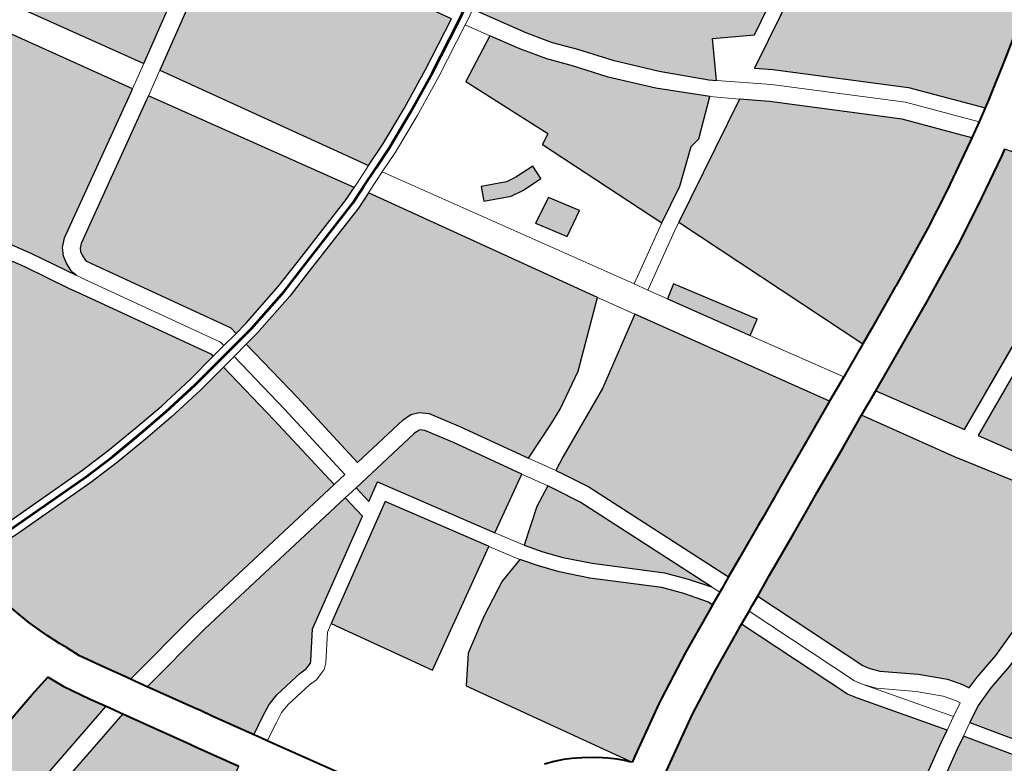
# Model space of a CAD drawing. Header units: metres. Extents: x 149090 to 149776, y 485756 to 486362.
# Tile 59 of 93: x 149588.63 to 149598.54, y 486302.52 to 486310.01. Entities that reach past the tile are written whole.
import ezdxf

# ---------------------------------------------------------------- set-up
doc = ezdxf.new("R2010")
doc.units = ezdxf.units.M
doc.header["$MEASUREMENT"] = 0
for name, color, linetype, lineweight in [('WVB-pen-brm-dik 018', 6, 'Continuous', 13), ('WVB-pen-brm-dik 050', 6, 'Continuous', 53), ('WVB-pen-dik 035', 1, 'Continuous', 40), ('WVB-raster-20%', 254, 'Continuous', 30), ('WVB-raster-60%', 253, 'Continuous', 30)]:
    doc.layers.add(name, color=color, linetype=linetype, lineweight=lineweight)

# ---------------------------------------------------------------- blocks, each defined once
blk = doc.blocks.new('INZET')
at = {"layer": 'WVB-raster-20%', "extrusion": (0, 0, -1)}
for points in [[(0.07419, -0.05878), (0.071844, -0.05737), (0.070451, -0.056572), (0.068994, -0.055675), (0.067576, -0.054693), (0.067216, -0.054444), (0.067969, -0.053362), (0.068353, -0.052817), (0.068668, -0.052384), (0.068833, -0.052136), (0.069033, -0.052253), (0.069289, -0.052405), (0.069631, -0.052609), (0.070106, -0.052891), (0.07071, -0.053253), (0.070813, -0.053315), (0.071211, -0.053554), (0.072694, -0.054424), (0.073621, -0.054984), (0.07454, -0.055522), (0.075524, -0.056107), (0.07571, -0.056216)], [(0.071674, -0.063069), (0.071193, -0.062882), (0.070428, -0.062543), (0.069624, -0.06215), (0.068604, -0.061617), (0.069156, -0.060659), (0.069525, -0.059934), (0.069809, -0.059222), (0.070046, -0.058595), (0.070107, -0.0584), (0.071522, -0.059334), (0.071688, -0.059084), (0.070201, -0.058103), (0.070258, -0.057923), (0.070547, -0.05703), (0.071667, -0.057672), (0.074004, -0.059077)], [(0.064962, -0.065702), (0.064544, -0.064967), (0.063808, -0.06539), (0.062728, -0.064798), (0.061731, -0.06407), (0.061634, -0.06405), (0.061411, -0.06405), (0.061361, -0.06405), (0.061293, -0.064016), (0.060163, -0.063382), (0.060204, -0.063354), (0.060893, -0.062964), (0.063321, -0.061578), (0.063114, -0.061187), (0.063344, -0.060958), (0.064055, -0.060694), (0.064629, -0.060602), (0.064974, -0.06059), (0.065548, -0.06059), (0.066645, -0.060773), (0.067026, -0.061041), (0.067676, -0.061433), (0.068147, -0.061705), (0.067533, -0.062714), (0.067224, -0.063172), (0.066889, -0.063575), (0.066434, -0.06417), (0.065798, -0.064888), (0.065083, -0.065603)], [(0.067514, -0.067416), (0.066792, -0.067021), (0.066145, -0.0665), (0.065933, -0.06646), (0.065259, -0.06589), (0.066053, -0.065128), (0.066705, -0.064393), (0.067163, -0.063793), (0.067505, -0.063382), (0.067828, -0.062903), (0.068171, -0.062339), (0.069101, -0.062812), (0.068355, -0.064618), (0.068567, -0.064738)], [(0.089032, -0.070577), (0.08707, -0.070102), (0.083814, -0.069304), (0.082266, -0.068922), (0.082445, -0.068618), (0.082744, -0.068093), (0.082884, -0.06777), (0.082886, -0.067766), (0.082964, -0.067784), (0.083355, -0.067875), (0.084188, -0.068083), (0.085087, -0.068297), (0.085851, -0.068484), (0.086694, -0.068693), (0.087669, -0.06893), (0.088328, -0.069091), (0.088545, -0.069144), (0.089218, -0.069307), (0.089333, -0.069335), (0.089351, -0.069339)], [(0.080168, -0.071101), (0.079791, -0.070898), (0.079564, -0.07078), (0.079326, -0.070709), (0.078688, -0.070627), (0.078545, -0.070627), (0.078473, -0.070604), (0.078407, -0.070582), (0.078369, -0.070548), (0.077969, -0.070042), (0.075845, -0.068768), (0.075914, -0.068265), (0.079743, -0.068793), (0.081362, -0.069078), (0.080828, -0.06998), (0.080765, -0.070088), (0.080635, -0.070315), (0.080183, -0.071076)], [(0.082182, -0.072277), (0.080778, -0.071444), (0.08124, -0.070667), (0.08137, -0.07044), (0.081431, -0.070336), (0.082081, -0.069237), (0.08373, -0.069644), (0.085241, -0.070014), (0.08346, -0.071089), (0.082796, -0.071506), (0.082685, -0.071591), (0.082595, -0.071676), (0.082504, -0.071777), (0.0824, -0.071906), (0.082336, -0.072018)], [(0.071367, -0.080644), (0.06895, -0.079208), (0.068707, -0.07907), (0.069812, -0.077506), (0.069929, -0.077323), (0.070858, -0.074943), (0.071093, -0.075054), (0.071801, -0.07539), (0.072708, -0.075852), (0.072796, -0.075901), (0.073795, -0.076484), (0.07382, -0.076498), (0.073773, -0.07657), (0.073557, -0.076939), (0.073187, -0.077584), (0.072932, -0.078017), (0.072625, -0.078539), (0.072574, -0.078625), (0.072163, -0.079329), (0.071975, -0.079626), (0.07191, -0.079727), (0.071802, -0.079897)], [(0.067238, -0.081145), (0.064994, -0.079877), (0.062732, -0.078896), (0.063725, -0.077311), (0.066308, -0.078526), (0.066941, -0.078741), (0.067501, -0.078883), (0.067915, -0.079026), (0.068243, -0.07921), (0.067495, -0.080311), (0.067322, -0.080657), (0.067246, -0.080846), (0.067238, -0.081138)], [(0.070035, -0.082903), (0.069552, -0.082645), (0.06935, -0.082566), (0.069143, -0.082523), (0.068894, -0.082491), (0.068566, -0.082437), (0.068359, -0.082378), (0.068192, -0.082315), (0.068065, -0.082228), (0.067926, -0.082104), (0.067758, -0.081929), (0.067644, -0.081754), (0.067596, -0.08159), (0.067545, -0.081363), (0.067538, -0.081137), (0.067545, -0.080908), (0.067596, -0.08078), (0.067754, -0.080463), (0.068505, -0.079358), (0.068775, -0.079511), (0.071191, -0.080946), (0.070649, -0.08188), (0.070558, -0.082036), (0.070068, -0.082847)]]:
    blk.add_hatch(color=256, dxfattribs=at).paths.add_polyline_path(points)
at = {"layer": 'WVB-raster-20%'}
for points in [[(-0.077761, -0.06148), (-0.078248, -0.060594), (-0.07907, -0.059238), (-0.079043, -0.059221), (-0.078674, -0.059002), (-0.078529, -0.058905), (-0.078424, -0.058824), (-0.078216, -0.058644), (-0.077928, -0.058312), (-0.077796, -0.058161), (-0.077577, -0.057816), (-0.077435, -0.057539), (-0.077374, -0.057429), (-0.077308, -0.057325), (-0.077249, -0.057246), (-0.077144, -0.05713), (-0.077003, -0.057006), (-0.076845, -0.056885), (-0.076288, -0.056554), (-0.076183, -0.056492), (-0.076183, -0.056492), (-0.074666, -0.059066), (-0.074742, -0.059112), (-0.077518, -0.060731), (-0.077661, -0.060863), (-0.077744, -0.061018), (-0.077777, -0.061172), (-0.077787, -0.061348), (-0.077776, -0.061405)], [(-0.079938, -0.064761), (-0.081695, -0.064754), (-0.082495, -0.064733), (-0.083052, -0.064718), (-0.083128, -0.06442), (-0.083169, -0.064267), (-0.083295, -0.063992), (-0.083202, -0.063424), (-0.083123, -0.063009), (-0.083054, -0.062663), (-0.083032, -0.062584), (-0.082965, -0.062368), (-0.082843, -0.062024), (-0.082723, -0.061792), (-0.082651, -0.061682), (-0.082563, -0.061548), (-0.08241, -0.061369), (-0.082314, -0.06126), (-0.082202, -0.061156), (-0.082064, -0.061043), (-0.0819, -0.06092), (-0.081716, -0.060808), (-0.081582, -0.060731), (-0.081216, -0.060524), (-0.080494, -0.06013), (-0.080389, -0.060073), (-0.080283, -0.060015), (-0.079689, -0.059609), (-0.079336, -0.059398), (-0.079328, -0.059392), (-0.078507, -0.060746), (-0.078022, -0.061628), (-0.077933, -0.061786), (-0.076449, -0.064359), (-0.076442, -0.064404), (-0.077093, -0.064518), (-0.077874, -0.064622), (-0.078546, -0.064684), (-0.079265, -0.064738)], [(-0.075802, -0.064292), (-0.075824, -0.064141), (-0.077368, -0.061463), (-0.077429, -0.061357), (-0.077435, -0.061323), (-0.077429, -0.061219), (-0.077412, -0.06114), (-0.07738, -0.061081), (-0.077308, -0.061014), (-0.074564, -0.059413), (-0.074488, -0.059368), (-0.072164, -0.06326), (-0.072432, -0.063366), (-0.073973, -0.063833), (-0.074565, -0.064013), (-0.075524, -0.064243)], [(-0.072435, -0.069738), (-0.073193, -0.068432), (-0.073553, -0.067852), (-0.073707, -0.067715), (-0.073866, -0.067656), (-0.074058, -0.067656), (-0.0753, -0.067827), (-0.075538, -0.066061), (-0.075757, -0.064588), (-0.075463, -0.064537), (-0.074486, -0.064303), (-0.073886, -0.06412), (-0.072334, -0.063649), (-0.071992, -0.063515), (-0.069438, -0.067897), (-0.070612, -0.068879), (-0.071349, -0.069302), (-0.071644, -0.069431)], [(-0.060863, -0.069272), (-0.061885, -0.068047), (-0.063908, -0.066179), (-0.064194, -0.065944), (-0.062567, -0.065052), (-0.061607, -0.06435), (-0.061411, -0.06435), (-0.06129, -0.06435), (-0.061152, -0.064281), (-0.059884, -0.063569), (-0.05966, -0.06372), (-0.059332, -0.06394), (-0.058597, -0.064549), (-0.058222, -0.064889), (-0.057579, -0.065613), (-0.056932, -0.066453), (-0.05722, -0.0667), (-0.057714, -0.067084), (-0.058188, -0.067454), (-0.058776, -0.067883), (-0.05929, -0.068248), (-0.059943, -0.068687), (-0.060718, -0.069184)], [(-0.081552, -0.068756), (-0.08158, -0.068708), (-0.081839, -0.068267), (-0.082117, -0.06778), (-0.08224, -0.067495), (-0.082303, -0.067345), (-0.082417, -0.067074), (-0.082565, -0.066648), (-0.082671, -0.066248), (-0.082766, -0.065875), (-0.082944, -0.065175), (-0.082981, -0.06502), (-0.082503, -0.065033), (-0.081699, -0.065054), (-0.07992, -0.065061), (-0.079249, -0.065038), (-0.078521, -0.064983), (-0.077841, -0.064921), (-0.077047, -0.064815), (-0.076398, -0.064701), (-0.076182, -0.066152), (-0.075943, -0.067916), (-0.079797, -0.068448)], [(-0.068988, -0.06528), (-0.069412, -0.065269), (-0.06968, -0.065226), (-0.070188, -0.06499), (-0.070061, -0.064718), (-0.069592, -0.064936), (-0.069384, -0.064969), (-0.06898, -0.06498)], [(-0.069228, -0.066542), (-0.069595, -0.065951), (-0.069086, -0.065679), (-0.068725, -0.066258)], [(-0.065612, -0.071734), (-0.067223, -0.067599), (-0.064802, -0.066275), (-0.064337, -0.066667), (-0.062357, -0.068496), (-0.061427, -0.069612), (-0.061495, -0.069653), (-0.062455, -0.070189), (-0.063203, -0.070587), (-0.064396, -0.071168), (-0.064431, -0.071184), (-0.065293, -0.071587)], [(-0.073856, -0.070577), (-0.073863, -0.070565), (-0.075195, -0.068378), (-0.075566, -0.0686), (-0.075617, -0.068224), (-0.074034, -0.068006), (-0.07393, -0.068006), (-0.073891, -0.06802), (-0.073823, -0.06808), (-0.073493, -0.068612), (-0.072733, -0.069921)], [(-0.067369, -0.070294), (-0.068302, -0.068729), (-0.06803, -0.068555), (-0.067065, -0.070106)], [(-0.070527, -0.074014), (-0.071782, -0.070911), (-0.072047, -0.070406), (-0.072132, -0.070261), (-0.071846, -0.070113), (-0.07041, -0.06945), (-0.06902, -0.068603), (-0.066822, -0.072293), (-0.067432, -0.072576), (-0.068378, -0.073014), (-0.06862, -0.073128), (-0.068729, -0.07318), (-0.069264, -0.073433), (-0.069428, -0.073508), (-0.070127, -0.073826)], [(-0.076479, -0.07211), (-0.077601, -0.070171), (-0.075297, -0.068789), (-0.074119, -0.070722), (-0.074115, -0.070729)], [(-0.064934, -0.074328), (-0.065942, -0.072658), (-0.064998, -0.072222), (-0.064135, -0.071818), (-0.064095, -0.0718), (-0.062886, -0.071211), (-0.06212, -0.070804), (-0.061144, -0.070258), (-0.061014, -0.07018), (-0.060673, -0.070664), (-0.060117, -0.071636), (-0.059931, -0.072015)], [(-0.070919, -0.073978), (-0.071215, -0.073581), (-0.071532, -0.073207), (-0.07261, -0.072208), (-0.073025, -0.07177), (-0.073287, -0.071446), (-0.073519, -0.071122), (-0.073521, -0.071118), (-0.072859, -0.070629), (-0.072443, -0.070421), (-0.072354, -0.070576), (-0.0721, -0.071058)], [(-0.074261, -0.075945), (-0.076103, -0.07276), (-0.075695, -0.07225), (-0.075014, -0.071826), (-0.074295, -0.071457), (-0.073756, -0.071306), (-0.073526, -0.071628), (-0.073251, -0.071968), (-0.072821, -0.072422), (-0.071749, -0.073415), (-0.07145, -0.073768), (-0.071148, -0.074197), (-0.071116, -0.074291), (-0.071204, -0.074332), (-0.07211, -0.074761), (-0.073037, -0.075234), (-0.073143, -0.075293), (-0.074148, -0.075879), (-0.074235, -0.07593)], [(-0.063443, -0.076798), (-0.064778, -0.074586), (-0.059797, -0.072283), (-0.059359, -0.073298), (-0.058887, -0.074698), (-0.059435, -0.074963), (-0.062445, -0.076348)], [(-0.067853, -0.078634), (-0.067922, -0.078497), (-0.068111, -0.078239), (-0.068533, -0.077817), (-0.069131, -0.077317), (-0.069274, -0.07714), (-0.069346, -0.077028), (-0.070268, -0.074666), (-0.069833, -0.074462), (-0.069138, -0.074145), (-0.068969, -0.074068), (-0.06843, -0.073812), (-0.068321, -0.073761), (-0.068082, -0.073648), (-0.067138, -0.073211), (-0.066462, -0.072897), (-0.065414, -0.074658), (-0.064231, -0.076503), (-0.063912, -0.077012), (-0.066439, -0.078201), (-0.06704, -0.078405), (-0.067602, -0.078547)]]:
    blk.add_hatch(color=256, dxfattribs=at).paths.add_polyline_path(points)
at = {"layer": 'WVB-pen-brm-dik 018'}
for p, q in [((-0.07419, -0.05878), (-0.07571, -0.056216)), ((-0.076183, -0.056492), (-0.074666, -0.059066)), ((-0.071844, -0.05737), (-0.07419, -0.05878)), ((-0.074004, -0.059077), (-0.071667, -0.057672)), ((-0.074666, -0.059066), (-0.07419, -0.05878)), ((-0.07419, -0.05878), (-0.074666, -0.059066)), ((-0.074666, -0.059066), (-0.074742, -0.059112)), ((-0.078248, -0.060594), (-0.07907, -0.059238)), ((-0.074742, -0.059112), (-0.077518, -0.060731)), ((-0.074004, -0.059077), (-0.074488, -0.059368)), ((-0.074488, -0.059368), (-0.074004, -0.059077)), ((-0.071674, -0.063069), (-0.074004, -0.059077)), ((-0.079328, -0.059392), (-0.078507, -0.060746)), ((-0.077308, -0.061014), (-0.074564, -0.059413)), ((-0.074564, -0.059413), (-0.074488, -0.059368)), ((-0.074488, -0.059368), (-0.072164, -0.06326)), ((-0.077761, -0.06148), (-0.078248, -0.060594)), ((-0.078507, -0.060746), (-0.078022, -0.061628)), ((-0.077518, -0.060731), (-0.077661, -0.060863)), ((-0.077744, -0.061018), (-0.077777, -0.061172)), ((-0.077661, -0.060863), (-0.077744, -0.061018)), ((-0.07738, -0.061081), (-0.077308, -0.061014)), ((-0.077777, -0.061172), (-0.077787, -0.061348)), ((-0.077435, -0.061323), (-0.077429, -0.061219)), ((-0.077429, -0.061219), (-0.077412, -0.06114)), ((-0.077412, -0.06114), (-0.07738, -0.061081)), ((-0.077787, -0.061348), (-0.077776, -0.061405)), ((-0.077776, -0.061405), (-0.077761, -0.06148)), ((-0.077429, -0.061357), (-0.077435, -0.061323)), ((-0.077368, -0.061463), (-0.077429, -0.061357)), ((-0.078022, -0.061628), (-0.077933, -0.061786)), ((-0.077672, -0.061637), (-0.077761, -0.06148)), ((-0.077761, -0.06148), (-0.077672, -0.061637)), ((-0.07616, -0.064258), (-0.077672, -0.061637)), ((-0.077672, -0.061637), (-0.07616, -0.064258)), ((-0.075824, -0.064141), (-0.077368, -0.061463)), ((-0.077933, -0.061786), (-0.076449, -0.064359)), ((-0.068364, -0.06183), (-0.068453, -0.061876)), ((-0.068147, -0.061705), (-0.068364, -0.06183)), ((-0.067533, -0.062714), (-0.068147, -0.061705)), ((-0.068453, -0.061876), (-0.069488, -0.062418)), ((-0.068453, -0.061876), (-0.068171, -0.062339)), ((-0.068171, -0.062339), (-0.068453, -0.061876)), ((-0.069488, -0.062418), (-0.070301, -0.062815)), ((-0.069101, -0.062812), (-0.068171, -0.062339)), ((-0.068171, -0.062339), (-0.067828, -0.062903)), ((-0.070301, -0.062815), (-0.071077, -0.063159)), ((-0.068355, -0.064618), (-0.069101, -0.062812)), ((-0.067224, -0.063172), (-0.067533, -0.062714)), ((-0.067828, -0.062903), (-0.067505, -0.063382)), ((-0.072164, -0.06326), (-0.072067, -0.063222)), ((-0.072067, -0.063222), (-0.071674, -0.063069)), ((-0.071077, -0.063159), (-0.071522, -0.063332)), ((-0.066889, -0.063575), (-0.067224, -0.063172)), ((-0.071522, -0.063332), (-0.071957, -0.063502)), ((-0.068679, -0.068098), (-0.071522, -0.063332)), ((-0.071522, -0.063332), (-0.068679, -0.068098)), ((-0.067505, -0.063382), (-0.067163, -0.063793)), ((-0.071957, -0.063502), (-0.071992, -0.063515)), ((-0.071992, -0.063515), (-0.069438, -0.067897)), ((-0.066434, -0.06417), (-0.066889, -0.063575)), ((-0.067163, -0.063793), (-0.066705, -0.064393)), ((-0.075802, -0.064292), (-0.075824, -0.064141)), ((-0.065798, -0.064888), (-0.066434, -0.06417)), ((-0.076449, -0.064359), (-0.076442, -0.064404)), ((-0.076442, -0.064404), (-0.076146, -0.064352)), ((-0.076146, -0.064352), (-0.07616, -0.064258)), ((-0.07616, -0.064258), (-0.076146, -0.064352)), ((-0.076146, -0.064352), (-0.075802, -0.064292)), ((-0.066705, -0.064393), (-0.066053, -0.065128)), ((-0.075757, -0.064588), (-0.076102, -0.064649)), ((-0.075538, -0.066061), (-0.075757, -0.064588)), ((-0.076102, -0.064649), (-0.076398, -0.064701)), ((-0.076398, -0.064701), (-0.076182, -0.066152)), ((-0.075884, -0.06611), (-0.076102, -0.064649)), ((-0.076102, -0.064649), (-0.075884, -0.06611)), ((-0.070061, -0.064718), (-0.070188, -0.06499)), ((-0.069592, -0.064936), (-0.070061, -0.064718)), ((-0.068567, -0.064738), (-0.068355, -0.064618)), ((-0.067514, -0.067416), (-0.068567, -0.064738)), ((-0.062728, -0.064798), (-0.063808, -0.06539)), ((-0.070188, -0.06499), (-0.06968, -0.065226)), ((-0.069384, -0.064969), (-0.069592, -0.064936)), ((-0.06898, -0.06498), (-0.069384, -0.064969)), ((-0.068988, -0.06528), (-0.06898, -0.06498)), ((-0.065083, -0.065603), (-0.065798, -0.064888)), ((-0.064544, -0.064967), (-0.064962, -0.065702)), ((-0.063808, -0.06539), (-0.064544, -0.064967)), ((-0.066053, -0.065128), (-0.065259, -0.06589)), ((-0.064194, -0.065944), (-0.062567, -0.065052)), ((-0.06968, -0.065226), (-0.069412, -0.065269)), ((-0.069412, -0.065269), (-0.068988, -0.06528)), ((-0.064962, -0.065702), (-0.065083, -0.065603)), ((-0.069086, -0.065679), (-0.069595, -0.065951)), ((-0.068725, -0.066258), (-0.069086, -0.065679)), ((-0.064962, -0.065702), (-0.064105, -0.066405)), ((-0.064105, -0.066405), (-0.064962, -0.065702)), ((-0.069595, -0.065951), (-0.069228, -0.066542)), ((-0.065259, -0.06589), (-0.065933, -0.06646)), ((-0.064802, -0.066275), (-0.065259, -0.06589)), ((-0.065259, -0.06589), (-0.064802, -0.066275)), ((-0.063908, -0.066179), (-0.064194, -0.065944)), ((-0.076182, -0.066152), (-0.075943, -0.067916)), ((-0.075646, -0.067875), (-0.075884, -0.06611)), ((-0.075884, -0.06611), (-0.075646, -0.067875)), ((-0.0753, -0.067827), (-0.075538, -0.066061)), ((-0.061885, -0.068047), (-0.063908, -0.066179)), ((-0.069228, -0.066542), (-0.068725, -0.066258)), ((-0.067223, -0.067599), (-0.064802, -0.066275)), ((-0.064802, -0.066275), (-0.064337, -0.066667)), ((-0.066145, -0.0665), (-0.066792, -0.067021)), ((-0.065933, -0.06646), (-0.066145, -0.0665)), ((-0.064105, -0.066405), (-0.062103, -0.068255)), ((-0.062103, -0.068255), (-0.064105, -0.066405)), ((-0.064337, -0.066667), (-0.062357, -0.068496)), ((-0.066792, -0.067021), (-0.067514, -0.067416)), ((-0.067514, -0.067416), (-0.068679, -0.068098)), ((-0.068679, -0.068098), (-0.067514, -0.067416)), ((-0.074058, -0.067656), (-0.0753, -0.067827)), ((-0.073866, -0.067656), (-0.074058, -0.067656)), ((-0.073707, -0.067715), (-0.073866, -0.067656)), ((-0.073553, -0.067852), (-0.073707, -0.067715)), ((-0.068525, -0.068356), (-0.067403, -0.067697)), ((-0.067403, -0.067697), (-0.068525, -0.068356)), ((-0.067403, -0.067697), (-0.067223, -0.067599)), ((-0.067223, -0.067599), (-0.067403, -0.067697)), ((-0.065612, -0.071734), (-0.067223, -0.067599)), ((-0.075943, -0.067916), (-0.079797, -0.068448)), ((-0.075943, -0.067916), (-0.075646, -0.067875)), ((-0.075646, -0.067875), (-0.075943, -0.067916)), ((-0.073193, -0.068432), (-0.073553, -0.067852)), ((-0.069438, -0.067897), (-0.070612, -0.068879)), ((-0.069438, -0.067897), (-0.06938, -0.067997)), ((-0.06938, -0.067997), (-0.069438, -0.067897)), ((-0.075617, -0.068224), (-0.074034, -0.068006)), ((-0.074034, -0.068006), (-0.07393, -0.068006)), ((-0.07393, -0.068006), (-0.073891, -0.06802)), ((-0.073891, -0.06802), (-0.073823, -0.06808)), ((-0.073823, -0.06808), (-0.073493, -0.068612)), ((-0.06938, -0.067997), (-0.06902, -0.068603)), ((-0.06902, -0.068603), (-0.06938, -0.067997)), ((-0.068581, -0.068262), (-0.068679, -0.068098)), ((-0.068679, -0.068098), (-0.068581, -0.068262)), ((-0.060863, -0.069272), (-0.061885, -0.068047)), ((-0.079743, -0.068793), (-0.075914, -0.068265)), ((-0.075617, -0.068224), (-0.075914, -0.068265)), ((-0.075914, -0.068265), (-0.075617, -0.068224)), ((-0.075914, -0.068265), (-0.075845, -0.068768)), ((-0.075566, -0.0686), (-0.075617, -0.068224)), ((-0.075195, -0.068378), (-0.075566, -0.0686)), ((-0.073863, -0.070565), (-0.075195, -0.068378)), ((-0.068525, -0.068356), (-0.068581, -0.068262)), ((-0.068581, -0.068262), (-0.068525, -0.068356)), ((-0.068302, -0.068729), (-0.068525, -0.068356)), ((-0.068525, -0.068356), (-0.068302, -0.068729)), ((-0.062103, -0.068255), (-0.061123, -0.069429)), ((-0.061123, -0.069429), (-0.062103, -0.068255)), ((-0.079797, -0.068448), (-0.081552, -0.068756)), ((-0.072435, -0.069738), (-0.073193, -0.068432)), ((-0.068302, -0.068729), (-0.06803, -0.068555)), ((-0.06803, -0.068555), (-0.067065, -0.070106)), ((-0.062357, -0.068496), (-0.061427, -0.069612)), ((-0.081552, -0.068756), (-0.081501, -0.068842)), ((-0.075845, -0.068768), (-0.077969, -0.070042)), ((-0.073493, -0.068612), (-0.072733, -0.069921)), ((-0.07041, -0.06945), (-0.06902, -0.068603)), ((-0.06902, -0.068603), (-0.066822, -0.072293)), ((-0.067369, -0.070294), (-0.068302, -0.068729)), ((-0.082266, -0.068922), (-0.083814, -0.069304)), ((-0.082183, -0.069063), (-0.082266, -0.068922)), ((-0.081501, -0.068842), (-0.081362, -0.069078)), ((-0.081362, -0.069078), (-0.079743, -0.068793)), ((-0.077601, -0.070171), (-0.075297, -0.068789)), ((-0.075297, -0.068789), (-0.074119, -0.070722)), ((-0.070612, -0.068879), (-0.071349, -0.069302)), ((-0.082104, -0.069197), (-0.082183, -0.069063)), ((-0.08373, -0.069644), (-0.082081, -0.069237)), ((-0.082081, -0.069237), (-0.082104, -0.069197)), ((-0.071349, -0.069302), (-0.071644, -0.069431)), ((-0.061123, -0.069429), (-0.060863, -0.069272)), ((-0.071644, -0.069431), (-0.072435, -0.069738)), ((-0.071846, -0.070113), (-0.07041, -0.06945)), ((-0.061427, -0.069612), (-0.061123, -0.069429)), ((-0.072435, -0.069738), (-0.072132, -0.070261)), ((-0.072132, -0.070261), (-0.072435, -0.069738)), ((-0.072733, -0.069921), (-0.073856, -0.070577)), ((-0.072443, -0.070421), (-0.072733, -0.069921)), ((-0.072733, -0.069921), (-0.072443, -0.070421)), ((-0.077969, -0.070042), (-0.078369, -0.070548)), ((-0.072132, -0.070261), (-0.071846, -0.070113)), ((-0.067065, -0.070106), (-0.067369, -0.070294)), ((-0.077768, -0.070271), (-0.07815, -0.070754)), ((-0.07815, -0.070754), (-0.077768, -0.070271)), ((-0.077601, -0.070171), (-0.077768, -0.070271)), ((-0.077768, -0.070271), (-0.077601, -0.070171)), ((-0.076479, -0.07211), (-0.077601, -0.070171)), ((-0.072047, -0.070406), (-0.072132, -0.070261)), ((-0.067338, -0.070346), (-0.067369, -0.070294)), ((-0.067369, -0.070294), (-0.067338, -0.070346)), ((-0.066306, -0.072055), (-0.067338, -0.070346)), ((-0.067338, -0.070346), (-0.066306, -0.072055)), ((-0.078369, -0.070548), (-0.078407, -0.070582)), ((-0.072859, -0.070629), (-0.072443, -0.070421)), ((-0.072443, -0.070421), (-0.072354, -0.070576)), ((-0.071782, -0.070911), (-0.072047, -0.070406)), ((-0.079326, -0.070709), (-0.079564, -0.07078)), ((-0.078688, -0.070627), (-0.079326, -0.070709)), ((-0.078545, -0.070627), (-0.078688, -0.070627)), ((-0.078473, -0.070604), (-0.078545, -0.070627)), ((-0.078407, -0.070582), (-0.078473, -0.070604)), ((-0.07815, -0.070754), (-0.078254, -0.070847)), ((-0.078254, -0.070847), (-0.07815, -0.070754)), ((-0.074115, -0.070729), (-0.076479, -0.07211)), ((-0.074119, -0.070722), (-0.074115, -0.070729)), ((-0.073769, -0.071288), (-0.074115, -0.070729)), ((-0.074115, -0.070729), (-0.073769, -0.071288)), ((-0.073856, -0.070577), (-0.073863, -0.070565)), ((-0.073521, -0.071118), (-0.073856, -0.070577)), ((-0.073856, -0.070577), (-0.073521, -0.071118)), ((-0.073521, -0.071118), (-0.072859, -0.070629)), ((-0.072354, -0.070576), (-0.0721, -0.071058)), ((-0.079791, -0.070898), (-0.080168, -0.071101)), ((-0.079564, -0.07078), (-0.079791, -0.070898)), ((-0.078669, -0.070927), (-0.079263, -0.071004)), ((-0.079263, -0.071004), (-0.078669, -0.070927)), ((-0.078496, -0.070927), (-0.078669, -0.070927)), ((-0.078669, -0.070927), (-0.078496, -0.070927)), ((-0.078378, -0.070888), (-0.078496, -0.070927)), ((-0.078496, -0.070927), (-0.078378, -0.070888)), ((-0.078254, -0.070847), (-0.078378, -0.070888)), ((-0.078378, -0.070888), (-0.078254, -0.070847)), ((-0.070527, -0.074014), (-0.071782, -0.070911)), ((-0.080168, -0.071101), (-0.080128, -0.071167)), ((-0.079451, -0.071059), (-0.079651, -0.071163)), ((-0.079651, -0.071163), (-0.079451, -0.071059)), ((-0.079263, -0.071004), (-0.079451, -0.071059)), ((-0.079451, -0.071059), (-0.079263, -0.071004)), ((-0.073519, -0.071122), (-0.073521, -0.071118)), ((-0.073287, -0.071446), (-0.073519, -0.071122)), ((-0.0721, -0.071058), (-0.070919, -0.073978)), ((-0.080128, -0.071167), (-0.080015, -0.071359)), ((-0.079651, -0.071163), (-0.080015, -0.071359)), ((-0.080015, -0.071359), (-0.079651, -0.071163)), ((-0.074295, -0.071457), (-0.073756, -0.071306)), ((-0.073756, -0.071306), (-0.073769, -0.071288)), ((-0.073769, -0.071288), (-0.073756, -0.071306)), ((-0.073756, -0.071306), (-0.073526, -0.071628)), ((-0.080015, -0.071359), (-0.079942, -0.071482)), ((-0.079942, -0.071482), (-0.079235, -0.072677)), ((-0.075014, -0.071826), (-0.074295, -0.071457)), ((-0.073025, -0.07177), (-0.073287, -0.071446)), ((-0.073526, -0.071628), (-0.073251, -0.071968)), ((-0.066306, -0.072055), (-0.065612, -0.071734)), ((-0.075695, -0.07225), (-0.075014, -0.071826)), ((-0.07261, -0.072208), (-0.073025, -0.07177)), ((-0.073251, -0.071968), (-0.072821, -0.072422)), ((-0.066822, -0.072293), (-0.066306, -0.072055)), ((-0.059931, -0.072015), (-0.064934, -0.074328)), ((-0.076103, -0.07276), (-0.075695, -0.07225)), ((-0.071532, -0.073207), (-0.07261, -0.072208)), ((-0.064778, -0.074586), (-0.059797, -0.072283)), ((-0.072821, -0.072422), (-0.071749, -0.073415)), ((-0.065942, -0.072658), (-0.066462, -0.072897)), ((-0.064934, -0.074328), (-0.065942, -0.072658)), ((-0.074261, -0.075945), (-0.076103, -0.07276)), ((-0.066462, -0.072897), (-0.065414, -0.074658)), ((-0.071215, -0.073581), (-0.071532, -0.073207)), ((-0.071749, -0.073415), (-0.07145, -0.073768)), ((-0.070919, -0.073978), (-0.071215, -0.073581)), ((-0.07145, -0.073768), (-0.071148, -0.074197)), ((-0.070844, -0.074163), (-0.070919, -0.073978)), ((-0.070919, -0.073978), (-0.070844, -0.074163)), ((-0.070778, -0.074132), (-0.070636, -0.074066)), ((-0.070636, -0.074066), (-0.070527, -0.074014)), ((-0.071148, -0.074197), (-0.071116, -0.074291)), ((-0.071116, -0.074291), (-0.071099, -0.074283)), ((-0.071099, -0.074283), (-0.070893, -0.074186)), ((-0.070893, -0.074186), (-0.070844, -0.074163)), ((-0.070844, -0.074163), (-0.070778, -0.074132)), ((-0.070339, -0.074699), (-0.070481, -0.074766)), ((-0.070268, -0.074666), (-0.070339, -0.074699)), ((-0.069346, -0.077028), (-0.070268, -0.074666)), ((-0.065414, -0.074658), (-0.064231, -0.076503)), ((-0.063443, -0.076798), (-0.064778, -0.074586)), ((-0.070586, -0.074815), (-0.070858, -0.074943)), ((-0.070481, -0.074766), (-0.070586, -0.074815)), ((-0.06966, -0.077187), (-0.070586, -0.074815)), ((-0.070586, -0.074815), (-0.06966, -0.077187)), ((-0.075725, -0.074957), (-0.075533, -0.075028)), ((-0.075533, -0.075028), (-0.075358, -0.075104)), ((-0.075358, -0.075104), (-0.075213, -0.075183)), ((-0.070858, -0.074943), (-0.069929, -0.077323)), ((-0.075213, -0.075183), (-0.075034, -0.075288)), ((-0.075034, -0.075288), (-0.074781, -0.075461)), ((-0.074781, -0.075461), (-0.074614, -0.075594)), ((-0.074614, -0.075594), (-0.07447, -0.07572)), ((-0.07447, -0.07572), (-0.074369, -0.075826)), ((-0.074369, -0.075826), (-0.074295, -0.075908)), ((-0.074295, -0.075908), (-0.074261, -0.075945)), ((-0.069274, -0.07714), (-0.069346, -0.077028)), ((-0.069559, -0.077345), (-0.06966, -0.077187)), ((-0.06966, -0.077187), (-0.069559, -0.077345)), ((-0.069131, -0.077317), (-0.069274, -0.07714)), ((-0.069929, -0.077323), (-0.069812, -0.077506)), ((-0.069381, -0.077564), (-0.069559, -0.077345)), ((-0.069559, -0.077345), (-0.068444, -0.078922)), ((-0.068444, -0.078922), (-0.069559, -0.077345)), ((-0.069559, -0.077345), (-0.069381, -0.077564)), ((-0.068533, -0.077817), (-0.069131, -0.077317)), ((-0.069812, -0.077506), (-0.068707, -0.07907)), ((-0.06877, -0.078076), (-0.069381, -0.077564)), ((-0.069381, -0.077564), (-0.06877, -0.078076)), ((-0.068111, -0.078239), (-0.068533, -0.077817)), ((-0.068378, -0.078468), (-0.06877, -0.078076)), ((-0.06877, -0.078076), (-0.068378, -0.078468)), ((-0.067922, -0.078497), (-0.068111, -0.078239)), ((-0.066439, -0.078201), (-0.06704, -0.078405)), ((-0.068222, -0.07868), (-0.068378, -0.078468)), ((-0.068378, -0.078468), (-0.068222, -0.07868)), ((-0.06704, -0.078405), (-0.067602, -0.078547)), ((-0.068176, -0.078771), (-0.068222, -0.07868)), ((-0.068222, -0.07868), (-0.068176, -0.078771)), ((-0.067853, -0.078634), (-0.067922, -0.078497)), ((-0.067602, -0.078547), (-0.067853, -0.078634)), ((-0.068444, -0.078922), (-0.068176, -0.078771)), ((-0.068176, -0.078771), (-0.068444, -0.078922)), ((-0.067915, -0.079026), (-0.067501, -0.078883)), ((-0.067501, -0.078883), (-0.066941, -0.078741)), ((-0.068707, -0.07907), (-0.06895, -0.079208)), ((-0.068707, -0.07907), (-0.068444, -0.078922)), ((-0.068444, -0.078922), (-0.068707, -0.07907)), ((-0.068243, -0.07921), (-0.067915, -0.079026)), ((-0.06895, -0.079208), (-0.071367, -0.080644)), ((-0.068243, -0.07921), (-0.068505, -0.079358)), ((-0.068505, -0.079358), (-0.068243, -0.07921)), ((-0.067495, -0.080311), (-0.068243, -0.07921)), ((-0.068775, -0.079511), (-0.068505, -0.079358)), ((-0.068505, -0.079358), (-0.067754, -0.080463)), ((-0.071191, -0.080946), (-0.068775, -0.079511))]:
    blk.add_line(p, q, dxfattribs=at)
at = {"layer": 'WVB-pen-brm-dik 050'}
for p, q in [((-0.068522, -0.061743), (-0.068222, -0.061575)), ((-0.076424, -0.064553), (-0.076128, -0.064501))]:
    blk.add_line(p, q, dxfattribs=at)
at = {"layer": 'WVB-pen-brm-dik 050', "flags": 128}
for points in [[(-0.071576, -0.063192), (-0.071135, -0.06302), (-0.070364, -0.062679), (-0.069556, -0.062284), (-0.068522, -0.061743)], [(-0.072047, -0.063375), (-0.072012, -0.063362), (-0.071576, -0.063192)], [(-0.075783, -0.064441), (-0.075494, -0.06439), (-0.074525, -0.064158), (-0.073929, -0.063976), (-0.072383, -0.063507), (-0.072047, -0.063375)], [(-0.079925, -0.064911), (-0.079257, -0.064888), (-0.078533, -0.064833), (-0.077857, -0.064771), (-0.07707, -0.064666), (-0.076424, -0.064553)], [(-0.076128, -0.064501), (-0.075783, -0.064441)], [(-0.082977, -0.06487), (-0.082499, -0.064883), (-0.081697, -0.064904), (-0.07992, -0.064911)]]:
    blk.add_lwpolyline(points, dxfattribs=at)
at = {"layer": 'WVB-pen-dik 035', "flags": 128}
for points in [[(-0.081552, -0.068756), (-0.08158, -0.068708), (-0.081839, -0.068267), (-0.082117, -0.06778), (-0.08224, -0.067495), (-0.082303, -0.067345), (-0.082417, -0.067074), (-0.082565, -0.066648), (-0.082671, -0.066248), (-0.082766, -0.065875), (-0.082944, -0.065175), (-0.082981, -0.06502)], [(-0.056932, -0.066453), (-0.05722, -0.0667), (-0.057714, -0.067084), (-0.058188, -0.067454), (-0.058776, -0.067883), (-0.05929, -0.068248), (-0.059943, -0.068687), (-0.060718, -0.069184), (-0.060863, -0.069272)], [(-0.089351, -0.069339), (-0.089333, -0.069335), (-0.089218, -0.069307), (-0.088545, -0.069144), (-0.088328, -0.069091), (-0.087669, -0.06893), (-0.086694, -0.068693), (-0.085851, -0.068484), (-0.085087, -0.068297), (-0.084188, -0.068083), (-0.083355, -0.067875), (-0.082964, -0.067784), (-0.082886, -0.067766)], [(-0.082886, -0.067766), (-0.082884, -0.06777), (-0.082744, -0.068093), (-0.082445, -0.068618), (-0.082266, -0.068922)], [(-0.081362, -0.069078), (-0.081501, -0.068842), (-0.081552, -0.068756)], [(-0.082266, -0.068922), (-0.082183, -0.069063), (-0.082104, -0.069197), (-0.082081, -0.069237)], [(-0.080168, -0.071101), (-0.080183, -0.071076), (-0.080635, -0.070315), (-0.080765, -0.070088), (-0.080828, -0.06998), (-0.081362, -0.069078)], [(-0.082081, -0.069237), (-0.081431, -0.070336), (-0.08137, -0.07044), (-0.08124, -0.070667), (-0.080778, -0.071444)], [(-0.060863, -0.069272), (-0.061123, -0.069429)], [(-0.061123, -0.069429), (-0.061427, -0.069612)], [(-0.061427, -0.069612), (-0.061495, -0.069653), (-0.062455, -0.070189), (-0.063203, -0.070587), (-0.064396, -0.071168), (-0.064431, -0.071184), (-0.065293, -0.071587), (-0.065612, -0.071734)], [(-0.065942, -0.072658), (-0.064998, -0.072222), (-0.064135, -0.071818), (-0.064095, -0.0718), (-0.062886, -0.071211), (-0.06212, -0.070804), (-0.061144, -0.070258), (-0.061014, -0.07018)], [(-0.080015, -0.071359), (-0.080128, -0.071167), (-0.080168, -0.071101)], [(-0.074261, -0.075945), (-0.074295, -0.075908), (-0.074369, -0.075826), (-0.07447, -0.07572), (-0.074614, -0.075594), (-0.074781, -0.075461), (-0.075034, -0.075288), (-0.075213, -0.075183), (-0.075358, -0.075104), (-0.075533, -0.075028), (-0.075725, -0.074957)], [(-0.079235, -0.072677), (-0.079942, -0.071482), (-0.080015, -0.071359)], [(-0.065612, -0.071734), (-0.066306, -0.072055)], [(-0.066306, -0.072055), (-0.066822, -0.072293)], [(-0.066822, -0.072293), (-0.067432, -0.072576), (-0.068378, -0.073014), (-0.06862, -0.073128), (-0.068729, -0.07318), (-0.069264, -0.073433), (-0.069428, -0.073508), (-0.070127, -0.073826), (-0.070527, -0.074014)], [(-0.066462, -0.072897), (-0.065942, -0.072658)], [(-0.070268, -0.074666), (-0.069833, -0.074462), (-0.069138, -0.074145), (-0.068969, -0.074068), (-0.06843, -0.073812), (-0.068321, -0.073761), (-0.068082, -0.073648), (-0.067138, -0.073211), (-0.066462, -0.072897)], [(-0.070527, -0.074014), (-0.070636, -0.074066), (-0.070778, -0.074132), (-0.070844, -0.074163)], [(-0.071116, -0.074291), (-0.071204, -0.074332), (-0.07211, -0.074761), (-0.073037, -0.075234), (-0.073143, -0.075293), (-0.074148, -0.075879), (-0.074235, -0.07593), (-0.074261, -0.075945)], [(-0.070844, -0.074163), (-0.070893, -0.074186), (-0.071099, -0.074283), (-0.071116, -0.074291)], [(-0.070586, -0.074815), (-0.070481, -0.074766), (-0.070339, -0.074699), (-0.070268, -0.074666)], [(-0.070858, -0.074943), (-0.070586, -0.074815)], [(-0.07382, -0.076498), (-0.073795, -0.076484), (-0.072796, -0.075901), (-0.072708, -0.075852), (-0.071801, -0.07539), (-0.071093, -0.075054)], [(-0.071093, -0.075054), (-0.070858, -0.074943)]]:
    blk.add_lwpolyline(points, dxfattribs=at)
at = {"layer": 'WVB-raster-20%', "flags": 128}
for points in [[(-0.07419, -0.05878), (-0.071844, -0.05737), (-0.070451, -0.056572), (-0.068994, -0.055675), (-0.067576, -0.054693), (-0.067216, -0.054444), (-0.067969, -0.053362), (-0.068353, -0.052817), (-0.068668, -0.052384), (-0.068833, -0.052136), (-0.069033, -0.052253), (-0.069289, -0.052405), (-0.069631, -0.052609), (-0.070106, -0.052891), (-0.07071, -0.053253), (-0.070813, -0.053315), (-0.071211, -0.053554), (-0.072694, -0.054424), (-0.073621, -0.054984), (-0.07454, -0.055522), (-0.075524, -0.056107), (-0.07571, -0.056216)], [(-0.068604, -0.061617), (-0.069156, -0.060659), (-0.069525, -0.059934), (-0.069809, -0.059222), (-0.070046, -0.058595), (-0.070107, -0.0584), (-0.071522, -0.059334), (-0.071688, -0.059084), (-0.070201, -0.058103), (-0.070258, -0.057923), (-0.070547, -0.05703), (-0.071667, -0.057672), (-0.074004, -0.059077), (-0.071674, -0.063069), (-0.071193, -0.062882), (-0.070428, -0.062543), (-0.069624, -0.06215)], [(-0.072164, -0.06326), (-0.074488, -0.059368), (-0.074564, -0.059413), (-0.077308, -0.061014), (-0.07738, -0.061081), (-0.077412, -0.06114), (-0.077429, -0.061219), (-0.077435, -0.061323), (-0.077429, -0.061357), (-0.077368, -0.061463), (-0.075824, -0.064141), (-0.075802, -0.064292), (-0.075524, -0.064243), (-0.074565, -0.064013), (-0.073973, -0.063833), (-0.072432, -0.063366)], [(-0.065259, -0.06589), (-0.066053, -0.065128), (-0.066705, -0.064393), (-0.067163, -0.063793), (-0.067505, -0.063382), (-0.067828, -0.062903), (-0.068171, -0.062339), (-0.069101, -0.062812), (-0.068355, -0.064618), (-0.068567, -0.064738), (-0.067514, -0.067416), (-0.066792, -0.067021), (-0.066145, -0.0665), (-0.065933, -0.06646)], [(-0.069438, -0.067897), (-0.071992, -0.063515), (-0.072334, -0.063649), (-0.073886, -0.06412), (-0.074486, -0.064303), (-0.075463, -0.064537), (-0.075757, -0.064588), (-0.075538, -0.066061), (-0.0753, -0.067827), (-0.074058, -0.067656), (-0.073866, -0.067656), (-0.073707, -0.067715), (-0.073553, -0.067852), (-0.073193, -0.068432), (-0.072435, -0.069738), (-0.071644, -0.069431), (-0.071349, -0.069302), (-0.070612, -0.068879)], [(-0.056932, -0.066453), (-0.057579, -0.065613), (-0.058222, -0.064889), (-0.058597, -0.064549), (-0.059332, -0.06394), (-0.05966, -0.06372), (-0.059884, -0.063569), (-0.061152, -0.064281), (-0.06129, -0.06435), (-0.061411, -0.06435), (-0.061607, -0.06435), (-0.062567, -0.065052), (-0.064194, -0.065944), (-0.063908, -0.066179), (-0.061885, -0.068047), (-0.060863, -0.069272), (-0.060718, -0.069184), (-0.059943, -0.068687), (-0.05929, -0.068248), (-0.058776, -0.067883), (-0.058188, -0.067454), (-0.057714, -0.067084), (-0.05722, -0.0667)], [(-0.075943, -0.067916), (-0.076182, -0.066152), (-0.076398, -0.064701), (-0.077047, -0.064815), (-0.077841, -0.064921), (-0.078521, -0.064983), (-0.079249, -0.065038), (-0.07992, -0.065061), (-0.081699, -0.065054), (-0.082503, -0.065033), (-0.082981, -0.06502), (-0.082944, -0.065175), (-0.082766, -0.065875), (-0.082671, -0.066248), (-0.082565, -0.066648), (-0.082417, -0.067074), (-0.082303, -0.067345), (-0.08224, -0.067495), (-0.082117, -0.06778), (-0.081839, -0.068267), (-0.08158, -0.068708), (-0.081552, -0.068756), (-0.079797, -0.068448)], [(-0.068988, -0.06528), (-0.06898, -0.06498), (-0.069384, -0.064969), (-0.069592, -0.064936), (-0.070061, -0.064718), (-0.070188, -0.06499), (-0.06968, -0.065226), (-0.069412, -0.065269)], [(-0.068725, -0.066258), (-0.069086, -0.065679), (-0.069595, -0.065951), (-0.069228, -0.066542)], [(-0.061427, -0.069612), (-0.062357, -0.068496), (-0.064337, -0.066667), (-0.064802, -0.066275), (-0.067223, -0.067599), (-0.065612, -0.071734), (-0.065293, -0.071587), (-0.064431, -0.071184), (-0.064396, -0.071168), (-0.063203, -0.070587), (-0.062455, -0.070189), (-0.061495, -0.069653)], [(-0.082266, -0.068922), (-0.082445, -0.068618), (-0.082744, -0.068093), (-0.082884, -0.06777), (-0.082886, -0.067766), (-0.082964, -0.067784), (-0.083355, -0.067875), (-0.084188, -0.068083), (-0.085087, -0.068297), (-0.085851, -0.068484), (-0.086694, -0.068693), (-0.087669, -0.06893), (-0.088328, -0.069091), (-0.088545, -0.069144), (-0.089218, -0.069307), (-0.089333, -0.069335), (-0.089351, -0.069339), (-0.089032, -0.070577), (-0.08707, -0.070102), (-0.083814, -0.069304)], [(-0.072733, -0.069921), (-0.073493, -0.068612), (-0.073823, -0.06808), (-0.073891, -0.06802), (-0.07393, -0.068006), (-0.074034, -0.068006), (-0.075617, -0.068224), (-0.075566, -0.0686), (-0.075195, -0.068378), (-0.073863, -0.070565), (-0.073856, -0.070577)], [(-0.080168, -0.071101), (-0.079791, -0.070898), (-0.079564, -0.07078), (-0.079326, -0.070709), (-0.078688, -0.070627), (-0.078545, -0.070627), (-0.078473, -0.070604), (-0.078407, -0.070582), (-0.078369, -0.070548), (-0.077969, -0.070042), (-0.075845, -0.068768), (-0.075914, -0.068265), (-0.079743, -0.068793), (-0.081362, -0.069078), (-0.080828, -0.06998), (-0.080765, -0.070088), (-0.080635, -0.070315), (-0.080183, -0.071076)], [(-0.067369, -0.070294), (-0.067065, -0.070106), (-0.06803, -0.068555), (-0.068302, -0.068729)], [(-0.066822, -0.072293), (-0.06902, -0.068603), (-0.07041, -0.06945), (-0.071846, -0.070113), (-0.072132, -0.070261), (-0.072047, -0.070406), (-0.071782, -0.070911), (-0.070527, -0.074014), (-0.070127, -0.073826), (-0.069428, -0.073508), (-0.069264, -0.073433), (-0.068729, -0.07318), (-0.06862, -0.073128), (-0.068378, -0.073014), (-0.067432, -0.072576)], [(-0.074115, -0.070729), (-0.074119, -0.070722), (-0.075297, -0.068789), (-0.077601, -0.070171), (-0.076479, -0.07211)], [(-0.080778, -0.071444), (-0.08124, -0.070667), (-0.08137, -0.07044), (-0.081431, -0.070336), (-0.082081, -0.069237), (-0.08373, -0.069644), (-0.085241, -0.070014), (-0.08346, -0.071089), (-0.082796, -0.071506), (-0.082685, -0.071591), (-0.082595, -0.071676), (-0.082504, -0.071777), (-0.0824, -0.071906), (-0.082336, -0.072018), (-0.082182, -0.072277)], [(-0.059931, -0.072015), (-0.060117, -0.071636), (-0.060673, -0.070664), (-0.061014, -0.07018), (-0.061144, -0.070258), (-0.06212, -0.070804), (-0.062886, -0.071211), (-0.064095, -0.0718), (-0.064135, -0.071818), (-0.064998, -0.072222), (-0.065942, -0.072658), (-0.064934, -0.074328)], [(-0.070919, -0.073978), (-0.0721, -0.071058), (-0.072354, -0.070576), (-0.072443, -0.070421), (-0.072859, -0.070629), (-0.073521, -0.071118), (-0.073519, -0.071122), (-0.073287, -0.071446), (-0.073025, -0.07177), (-0.07261, -0.072208), (-0.071532, -0.073207), (-0.071215, -0.073581)], [(-0.071116, -0.074291), (-0.071148, -0.074197), (-0.07145, -0.073768), (-0.071749, -0.073415), (-0.072821, -0.072422), (-0.073251, -0.071968), (-0.073526, -0.071628), (-0.073756, -0.071306), (-0.074295, -0.071457), (-0.075014, -0.071826), (-0.075695, -0.07225), (-0.076103, -0.07276), (-0.074261, -0.075945), (-0.074235, -0.07593), (-0.074148, -0.075879), (-0.073143, -0.075293), (-0.073037, -0.075234), (-0.07211, -0.074761), (-0.071204, -0.074332)], [(-0.058887, -0.074698), (-0.059359, -0.073298), (-0.059797, -0.072283), (-0.064778, -0.074586), (-0.063443, -0.076798), (-0.062445, -0.076348), (-0.059435, -0.074963)], [(-0.063912, -0.077012), (-0.064231, -0.076503), (-0.065414, -0.074658), (-0.066462, -0.072897), (-0.067138, -0.073211), (-0.068082, -0.073648), (-0.068321, -0.073761), (-0.06843, -0.073812), (-0.068969, -0.074068), (-0.069138, -0.074145), (-0.069833, -0.074462), (-0.070268, -0.074666), (-0.069346, -0.077028), (-0.069274, -0.07714), (-0.069131, -0.077317), (-0.068533, -0.077817), (-0.068111, -0.078239), (-0.067922, -0.078497), (-0.067853, -0.078634), (-0.067602, -0.078547), (-0.06704, -0.078405), (-0.066439, -0.078201)], [(-0.068707, -0.07907), (-0.069812, -0.077506), (-0.069929, -0.077323), (-0.070858, -0.074943), (-0.071093, -0.075054), (-0.071801, -0.07539), (-0.072708, -0.075852), (-0.072796, -0.075901), (-0.073795, -0.076484), (-0.07382, -0.076498), (-0.073773, -0.07657), (-0.073557, -0.076939), (-0.073187, -0.077584), (-0.072932, -0.078017), (-0.072625, -0.078539), (-0.072574, -0.078625), (-0.072163, -0.079329), (-0.071975, -0.079626), (-0.07191, -0.079727), (-0.071802, -0.079897), (-0.071367, -0.080644), (-0.06895, -0.079208)], [(-0.067238, -0.081145), (-0.064994, -0.079877), (-0.062732, -0.078896), (-0.063725, -0.077311), (-0.066308, -0.078526), (-0.066941, -0.078741), (-0.067501, -0.078883), (-0.067915, -0.079026), (-0.068243, -0.07921), (-0.067495, -0.080311), (-0.067322, -0.080657), (-0.067246, -0.080846), (-0.067238, -0.081138)], [(-0.070035, -0.082903), (-0.069552, -0.082645), (-0.06935, -0.082566), (-0.069143, -0.082523), (-0.068894, -0.082491), (-0.068566, -0.082437), (-0.068359, -0.082378), (-0.068192, -0.082315), (-0.068065, -0.082228), (-0.067926, -0.082104), (-0.067758, -0.081929), (-0.067644, -0.081754), (-0.067596, -0.08159), (-0.067545, -0.081363), (-0.067538, -0.081137), (-0.067545, -0.080908), (-0.067596, -0.08078), (-0.067754, -0.080463), (-0.068505, -0.079358), (-0.068775, -0.079511), (-0.071191, -0.080946), (-0.070649, -0.08188), (-0.070558, -0.082036), (-0.070068, -0.082847)]]:
    blk.add_lwpolyline(points, close=True, dxfattribs=at)
for points in [[(-0.07907, -0.059238), (-0.078248, -0.060594), (-0.077761, -0.06148), (-0.077776, -0.061405), (-0.077787, -0.061348), (-0.077777, -0.061172), (-0.077744, -0.061018), (-0.077661, -0.060863), (-0.077518, -0.060731), (-0.074742, -0.059112), (-0.074666, -0.059066), (-0.076183, -0.056492)], [(-0.081695, -0.064754), (-0.079938, -0.064761), (-0.079265, -0.064738), (-0.078546, -0.064684), (-0.077874, -0.064622), (-0.077093, -0.064518), (-0.076442, -0.064404), (-0.076449, -0.064359), (-0.077933, -0.061786), (-0.078022, -0.061628), (-0.078507, -0.060746), (-0.079328, -0.059392)], [(-0.068147, -0.061705), (-0.067533, -0.062714), (-0.067224, -0.063172), (-0.066889, -0.063575), (-0.066434, -0.06417), (-0.065798, -0.064888), (-0.065083, -0.065603), (-0.064962, -0.065702), (-0.064544, -0.064967), (-0.063808, -0.06539), (-0.062728, -0.064798)]]:
    blk.add_lwpolyline(points, dxfattribs=at)

msp = doc.modelspace()

# ---------------------------------------------------------------- block references
at = {"layer": 'WVB-raster-60%', "xscale": 500.0000000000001, "yscale": 500.0000000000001, "zscale": 500.0000000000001, "rotation": 35.19028839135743}
msp.add_blockref('INZET', (149603.259, 486354.9637), dxfattribs=at)

doc.saveas('drawing.dxf')
